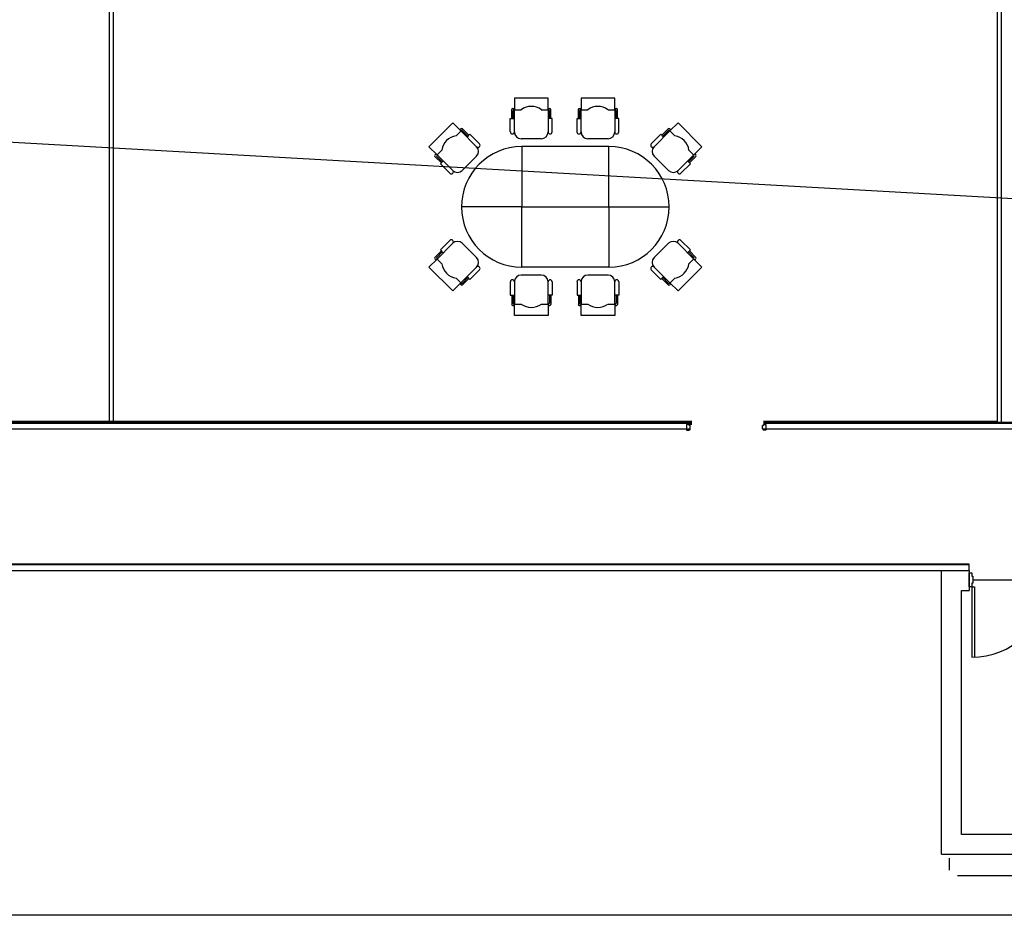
# Model space of a CAD drawing. Header units: millimetres. Extents: x 391350 to 515311, y -283575 to -199836.
# Tile 62 of 102: x 469107 to 481525, y -283575 to -272278. Entities that reach past the tile are written whole.
import ezdxf

# ---------------------------------------------------------------- set-up
doc = ezdxf.new("R2010")
doc.units = ezdxf.units.MM
doc.layers.add('Evac_Exit', color=6, linetype='Continuous')
doc.layers.add('Evac_Occupant', color=183, linetype='Continuous')

msp = doc.modelspace()

# ---------------------------------------------------------------- linework, layer by layer
at = {"color": 0}
for p, q in [((470234, -259873), (470234, -277348)), ((470284, -259873), (470284, -277348)), ((481437, -259873), (481437, -277348)), ((481487, -259873), (481487, -277360)), ((475346, -273269), (475346, -273414)), ((475771, -273269), (475346, -273269)), ((475771, -273414), (475771, -273269)), ((476612, -273269), (476187, -273269)), ((476187, -273269), (476187, -273414)), ((476612, -273414), (476612, -273269)), ((475312, -273524), (475312, -273410)), ((475325, -273397), (475346, -273397)), ((475329, -273524), (475329, -273427)), ((475342, -273414), (475431, -273414)), ((475346, -273694), (475346, -273414)), ((475686, -273414), (475776, -273414)), ((475771, -273397), (475793, -273397)), ((475771, -273414), (475771, -273694)), ((475788, -273524), (475788, -273427)), ((475805, -273524), (475805, -273410)), ((476153, -273524), (476153, -273410)), ((476165, -273397), (476187, -273397)), ((476170, -273524), (476170, -273427)), ((476182, -273414), (476272, -273414)), ((476187, -273694), (476187, -273414)), ((476527, -273414), (476616, -273414)), ((476612, -273397), (476633, -273397)), ((476612, -273414), (476612, -273694)), ((476629, -273524), (476629, -273427)), ((476646, -273524), (476646, -273410)), ((474269, -273880), (474569, -273579)), ((474569, -273579), (474671, -273681)), ((474674, -273678), (474611, -273742)), ((474674, -273654), (474659, -273669)), ((474870, -273880), (474671, -273681)), ((474773, -273736), (474692, -273654)), ((474761, -273748), (474692, -273678)), ((477109, -273880), (477308, -273681)), ((477205, -273736), (477287, -273654)), ((477217, -273748), (477287, -273678)), ((477305, -273654), (477320, -273669)), ((477305, -273678), (477368, -273742)), ((477410, -273579), (477308, -273681)), ((477710, -273880), (477410, -273579)), ((475686, -273779), (475431, -273779)), ((476527, -273779), (476272, -273779)), ((474371, -273982), (474269, -273880)), ((474431, -273922), (474368, -273985)), ((477548, -273922), (477611, -273985)), ((477608, -273982), (477710, -273880)), ((474359, -273970), (474344, -273985)), ((474425, -274084), (474344, -274003)), ((474437, -274072), (474368, -274003)), ((474371, -273982), (474569, -274180)), ((474689, -274180), (474870, -274000)), ((477290, -274180), (477109, -274000)), ((477608, -273982), (477410, -274180)), ((477542, -274072), (477611, -274003)), ((477554, -274084), (477635, -274003)), ((477620, -273970), (477635, -273985)), ((475439, -274639), (474679, -274639)), ((476539, -274639), (477299, -274639)), ((474371, -275297), (474569, -275098)), ((474689, -275098), (474870, -275279)), ((477290, -275098), (477109, -275279)), ((477608, -275297), (477410, -275098)), ((474371, -275297), (474269, -275399)), ((474425, -275195), (474344, -275276)), ((474359, -275309), (474344, -275294)), ((474437, -275207), (474368, -275276)), ((474431, -275357), (474368, -275294)), ((477542, -275207), (477611, -275276)), ((477548, -275357), (477611, -275294)), ((477554, -275195), (477635, -275276)), ((477608, -275297), (477710, -275399)), ((477620, -275309), (477635, -275294)), ((474269, -275399), (474569, -275699)), ((474870, -275399), (474671, -275597)), ((477109, -275399), (477308, -275597)), ((477710, -275399), (477410, -275699)), ((474674, -275600), (474611, -275537)), ((474761, -275531), (474692, -275600)), ((474773, -275543), (474692, -275624)), ((475686, -275499), (475431, -275499)), ((476527, -275499), (476272, -275499)), ((477205, -275543), (477287, -275624)), ((477217, -275531), (477287, -275600)), ((477305, -275600), (477368, -275537)), ((474569, -275699), (474671, -275597)), ((474674, -275624), (474659, -275609)), ((475346, -275584), (475346, -275865)), ((475771, -275865), (475771, -275584)), ((476187, -275584), (476187, -275865)), ((476612, -275865), (476612, -275584)), ((477305, -275624), (477320, -275609)), ((477410, -275699), (477308, -275597)), ((475312, -275754), (475312, -275869)), ((475329, -275754), (475329, -275852)), ((475788, -275754), (475788, -275852)), ((475805, -275754), (475805, -275869)), ((476153, -275754), (476153, -275869)), ((476170, -275754), (476170, -275852)), ((476629, -275754), (476629, -275852)), ((476646, -275754), (476646, -275869)), ((475325, -275882), (475346, -275882)), ((475342, -275865), (475431, -275865)), ((475346, -276009), (475346, -275865)), ((475686, -275865), (475776, -275865)), ((475771, -275865), (475771, -276009)), ((475771, -275882), (475793, -275882)), ((476165, -275882), (476187, -275882)), ((476182, -275865), (476272, -275865)), ((476187, -276009), (476187, -275865)), ((476527, -275865), (476616, -275865)), ((476612, -275865), (476612, -276009)), ((476612, -275882), (476633, -275882)), ((475771, -276009), (475346, -276009)), ((476612, -276009), (476187, -276009)), ((477584, -277348), (460854, -277348)), ((477584, -277360), (460854, -277360)), ((477584, -277370), (460854, -277370)), ((477519, -277384), (477519, -277456)), ((477584, -277384), (477519, -277384)), ((477550, -277399), (477550, -277384)), ((477563, -277399), (477550, -277399)), ((477563, -277438), (477563, -277399)), ((478475, -277438), (478475, -277399)), ((478475, -277399), (478488, -277399)), ((481437, -277348), (478487, -277348)), ((496184, -277360), (478487, -277360)), ((496234, -277370), (478488, -277370)), ((478488, -277399), (478488, -277384)), ((478488, -277384), (478519, -277384)), ((478519, -277384), (478519, -277456)), ((477557, -277445), (460804, -277445)), ((477519, -277456), (477550, -277456)), ((477563, -277438), (477550, -277456)), ((478475, -277438), (478488, -277456)), ((496234, -277445), (478481, -277445)), ((478519, -277456), (478488, -277456)), ((481084, -279145), (460804, -279145)), ((481084, -279154), (460804, -279154)), ((481084, -279229), (481084, -279145)), ((481084, -279229), (460804, -279229)), ((480734, -282804), (480734, -279229)), ((481084, -279229), (480734, -279229)), ((481083, -279430), (481083, -279256)), ((481083, -279256), (481114, -279256)), ((481084, -279229), (481084, -279479)), ((481114, -279256), (481114, -279299)), ((481114, -279299), (481127, -279299)), ((481127, -279387), (481114, -279387)), ((481114, -279387), (481114, -279430)), ((481127, -279299), (481127, -279387)), ((480984, -279479), (481084, -279479)), ((480984, -282554), (480984, -279479)), ((481114, -279430), (481083, -279430)), ((481114, -279430), (481114, -280319)), ((481149, -279430), (481149, -280319)), ((489484, -282554), (480984, -282554)), ((480734, -282804), (489734, -282804)), ((480834, -283004), (480834, -282854)), ((480934, -283074), (485534, -283074))]:
    msp.add_line(p, q, dxfattribs=at)
for points in [[(456689, -248700), (515311, -248700), (515311, -283575), (456689, -283575)], [(475439, -274639), (476539, -274639), (476539, -273879), (475439, -273879)], [(475439, -274639), (476539, -274639), (476539, -275399), (475439, -275399)]]:
    msp.add_lwpolyline(points, close=True, dxfattribs=at)
for points in [[(475295, -273694), (475295, -273524), (475346, -273524)], [(475822, -273694), (475822, -273524), (475771, -273524)], [(476136, -273694), (476136, -273524), (476187, -273524)], [(476663, -273694), (476663, -273524), (476612, -273524)], [(474906, -273844), (474786, -273724), (474749, -273760)], [(477073, -273844), (477193, -273724), (477229, -273760)], [(474533, -274216), (474413, -274096), (474449, -274060)], [(477446, -274216), (477566, -274096), (477530, -274060)], [(474533, -275062), (474413, -275183), (474449, -275219)], [(477446, -275062), (477566, -275183), (477530, -275219)], [(474906, -275435), (474786, -275555), (474749, -275519)], [(477073, -275435), (477193, -275555), (477229, -275519)], [(475295, -275584), (475295, -275754), (475346, -275754)], [(475822, -275584), (475822, -275754), (475771, -275754)], [(476136, -275584), (476136, -275754), (476187, -275754)], [(476663, -275584), (476663, -275754), (476612, -275754)], [(470284, -277348), (477584, -277348)], [(478487, -277348), (481437, -277348)], [(481114, -279430), (481149, -279430)]]:
    msp.add_lwpolyline(points, dxfattribs=at)
for centre, radius, start, end in [((475325, -273410), 12.8, 90, 180), ((475342, -273427), 12.8, 90, 180), ((475559, -273584), 212, 53.1301, 126.8699), ((475776, -273427), 12.8, 0, 90), ((475793, -273410), 12.8, 0, 90), ((476165, -273410), 12.8, 90, 180), ((476182, -273427), 12.8, 90, 180), ((476399, -273584), 212, 53.1301, 126.8699), ((476616, -273427), 12.8, 0, 90), ((476633, -273410), 12.8, 0, 90), ((474683, -273663), 12.8, 45, 135), ((474683, -273687), 12.8, 45, 135), ((475321, -273694), 25.5, 180, 0), ((475431, -273694), 85, 180, 270), ((475686, -273694), 85, 270, 0), ((475797, -273694), 25.5, 180, 0), ((476161, -273694), 25.5, 180, 0), ((476272, -273694), 85, 180, 270), ((476527, -273694), 85, 270, 0), ((476637, -273694), 25.5, 180, 0), ((477296, -273663), 12.8, 45, 135), ((477296, -273687), 12.8, 45, 135), ((474641, -273952), 212, 98.1301, 171.8699), ((477338, -273952), 212, 8.1301, 81.8699), ((475439, -274639), 760, 90, 270), ((474888, -273862), 25.5, 225, 45), ((474810, -273940), 85, 315, 45), ((476539, -274639), 760, 270, 90), ((477091, -273862), 25.5, 135, 315), ((477169, -273940), 85, 135, 225), ((474353, -273994), 12.8, 135, 225), ((474377, -273994), 12.8, 135, 225), ((477602, -273994), 12.8, 315, 45), ((477626, -273994), 12.8, 315, 45), ((474551, -274198), 25.5, 225, 45), ((474629, -274120), 85, 225, 315), ((477350, -274120), 85, 225, 315), ((477428, -274198), 25.5, 135, 315), ((474551, -275080), 25.5, 315, 135), ((477428, -275080), 25.5, 45, 225), ((474629, -275159), 85, 45, 135), ((477350, -275159), 85, 45, 135), ((474353, -275285), 12.8, 135, 225), ((474377, -275285), 12.8, 135, 225), ((474810, -275339), 85, 315, 45), ((477169, -275339), 85, 135, 225), ((477602, -275285), 12.8, 315, 45), ((477626, -275285), 12.8, 315, 45), ((474641, -275327), 212, 188.1301, 261.8699), ((474888, -275417), 25.5, 315, 135), ((477091, -275417), 25.5, 45, 225), ((477338, -275327), 212, 278.1301, 351.8699), ((475321, -275584), 25.5, 0, 180), ((475431, -275584), 85, 90, 180), ((475686, -275584), 85, 0, 90), ((475797, -275584), 25.5, 0, 180), ((476161, -275584), 25.5, 0, 180), ((476272, -275584), 85, 90, 180), ((476527, -275584), 85, 0, 90), ((476637, -275584), 25.5, 0, 180), ((474683, -275591), 12.8, 225, 315), ((474683, -275615), 12.8, 225, 315), ((477296, -275591), 12.8, 225, 315), ((477296, -275615), 12.8, 225, 315), ((475325, -275869), 12.8, 180, 270), ((475342, -275852), 12.8, 180, 270), ((475559, -275695), 212, 233.1301, 306.8699), ((475776, -275852), 12.8, 270, 0), ((475793, -275869), 12.8, 270, 0), ((476165, -275869), 12.8, 180, 270), ((476182, -275852), 12.8, 180, 270), ((476399, -275695), 212, 233.1301, 306.8699), ((476616, -275852), 12.8, 270, 0), ((476633, -275869), 12.8, 270, 0), ((481128, -279394), 925, 269.1146, 357.7515)]:
    msp.add_arc(centre, radius, start, end, dxfattribs=at)
at = {"layer": 'Evac_Exit'}
msp.add_line((481127, -279343), (482040, -279343), dxfattribs=at)
at = {"layer": 'Evac_Occupant'}
msp.add_lwpolyline([(466115, -251082), (476119, -251082), (498658, -251082), (509557, -251082), (507579, -261603), (507721, -269970), (507830, -276144), (486491, -274811), (462153, -273439)], dxfattribs=at)

doc.saveas('drawing.dxf')
